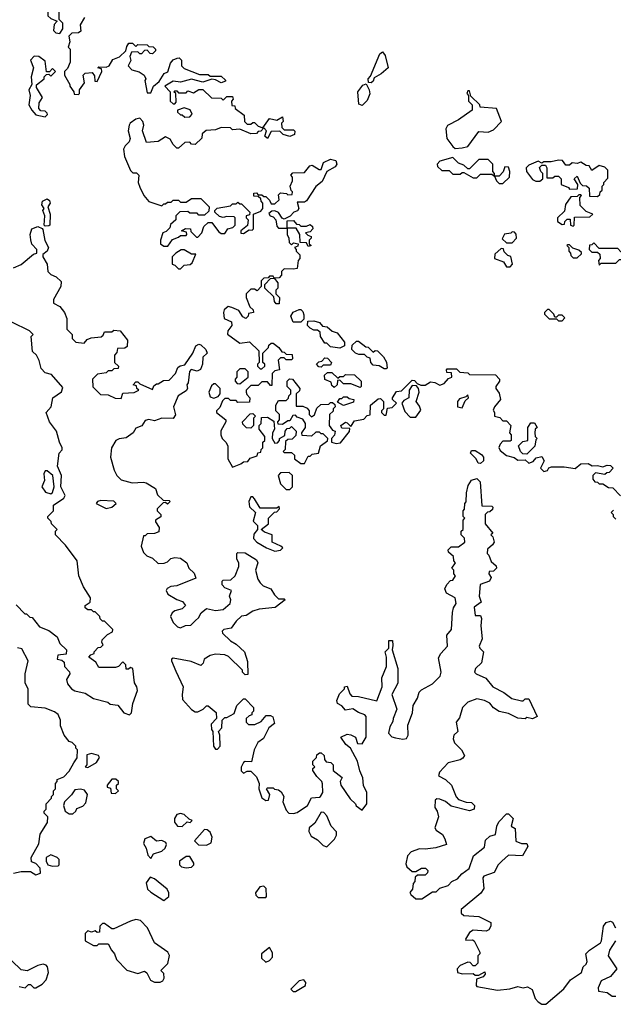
# Model space of a CAD drawing. Extents: x 2737310 to 2869991, y 870230 to 1012730.
# Tile 61 of 256: x 2837908 to 2841111, y 889693 to 895004. Entities that reach past the tile are written whole.
import ezdxf

# ---------------------------------------------------------------- set-up
doc = ezdxf.new("R2010")
doc.units = 0

msp = doc.modelspace()

# ---------------------------------------------------------------- linework, layer by layer
at = {"layer": '0CON02XD'}
for points in [[(2838125, 894930), (2838140, 894955), (2838140, 894985), (2838120, 895005), (2838120, 895075), (2838090, 895090), (2838065, 895120), (2838031.7, 895121.7), (2838015, 895147.5), (2838010, 895135), (2838013, 895113), (2838038.3, 895098.3), (2838060, 895065), (2838060, 895025), (2838075, 895010), (2838110, 894995), (2838093, 894977), (2838090, 894945), (2838103, 894933), (2838125, 894930)], [(2838257.5, 895015), (2838233.6, 894976.4), (2838237.5, 894942.5), (2838225, 894932.5), (2838188.3, 894931.7), (2838172.5, 894915), (2838177.5, 894885), (2838170, 894855), (2838180, 894845), (2838180, 894775), (2838165, 894740), (2838150, 894725), (2838150, 894705), (2838177.5, 894655), (2838177.5, 894645), (2838200, 894615), (2838201.7, 894601.7), (2838225, 894600), (2838230, 894605), (2838230, 894625), (2838257, 894663), (2838250, 894705), (2838260, 894715), (2838298.3, 894718.3), (2838311.7, 894701.7), (2838313, 894673), (2838325, 894670), (2838350, 894725), (2838348.3, 894738.3), (2838330, 894745), (2838335, 894750), (2838375, 894747.5), (2838390, 894755), (2838410.7, 894789.3), (2838447, 894803), (2838480, 894835), (2838485, 894860), (2838497, 894877), (2838517, 894877), (2838535, 894860), (2838545, 894870), (2838595, 894867.5), (2838605, 894860), (2838627, 894857), (2838640, 894845), (2838640, 894835), (2838625, 894820), (2838611.7, 894821.7), (2838595, 894840), (2838581.7, 894838.3), (2838565, 894820), (2838555, 894820), (2838545, 894830), (2838511.7, 894828.3), (2838502.5, 894805), (2838507, 894783), (2838492.5, 894755), (2838513, 894733), (2838551.7, 894721.7), (2838580, 894705), (2838587.5, 894685), (2838582.5, 894675), (2838595, 894610), (2838615, 894610), (2838630, 894645), (2838659.3, 894670.7), (2838687, 894713), (2838707, 894723), (2838720.7, 894769.3), (2838735, 894786.7), (2838757, 894797), (2838767.5, 894797.5), (2838780, 894785), (2838780, 894755), (2838795, 894740), (2838878.3, 894708.3), (2838925, 894707.5), (2838935, 894700), (2838995, 894700), (2839018.3, 894678.3)], [(2838045, 894480), (2838057, 894493), (2838055, 894500), (2838045, 894510), (2838021.7, 894511.7), (2838010, 894525), (2838012.5, 894555), (2838030, 894585), (2837998.3, 894638.3), (2837998.3, 894651.7), (2838040, 894685), (2838040, 894695), (2838051.7, 894708.3), (2838065, 894710), (2838075, 894700), (2838100, 894725), (2838085, 894740), (2838068.3, 894721.7), (2838051.7, 894721.7), (2838045, 894780), (2838010, 894805), (2837985, 894807.5), (2837966.7, 894785), (2837982.5, 894745), (2837969.2, 894695), (2837972.5, 894655), (2837956.7, 894625), (2837963.3, 894595), (2837957.5, 894545), (2837972.5, 894515), (2837995, 894490), (2838045, 894480)], [(2839805, 894663.8), (2839790, 894665), (2839787.5, 894685), (2839800.7, 894699.3), (2839850.8, 894819.2), (2839865, 894830), (2839880.5, 894810.5), (2839895.8, 894744.2), (2839858.8, 894711.2), (2839820, 894690), (2839815, 894672.5), (2839805, 894663.8)], [(2839018.3, 894678.3), (2839018.3, 894671.7), (2838995, 894663.3), (2838965, 894680), (2838945, 894682.5), (2838895, 894667.5), (2838835, 894682.5), (2838775, 894667.5), (2838735, 894672.5), (2838690, 894645), (2838720, 894615), (2838720, 894565), (2838735, 894550), (2838745, 894550), (2838751.7, 894558.3), (2838750, 894605), (2838740, 894615), (2838745, 894620), (2838755, 894620), (2838765, 894610), (2838805, 894610), (2838815, 894620), (2838845, 894610), (2838875, 894627.5), (2838895, 894627.5), (2838941.7, 894581.7), (2838995, 894580), (2839005, 894570), (2839025, 894590), (2839055, 894590), (2839060, 894575), (2839050, 894565), (2839051.7, 894541.7), (2839068.3, 894538.3), (2839070, 894525), (2839118.3, 894488.3), (2839120, 894455), (2839135, 894440), (2839155, 894440), (2839165, 894450), (2839175, 894450), (2839195, 894430), (2839220, 894420), (2839255, 894470), (2839295, 894462.5), (2839325, 894480), (2839330, 894455), (2839320, 894445), (2839321.7, 894421.7), (2839335, 894410), (2839385, 894410), (2839391.7, 894401.7), (2839390, 894385), (2839365, 894373.3), (2839330, 894385), (2839311.7, 894401.7), (2839265, 894400), (2839245, 894362.5), (2839230, 894375), (2839240, 894405), (2839225, 894420), (2839208.3, 894401.7), (2839195, 894400), (2839185, 894390), (2839155, 894387.5), (2839095, 894412.5), (2839055, 894410), (2839045, 894420), (2838995, 894422.5), (2838965, 894410), (2838913, 894407), (2838891.7, 894388.3), (2838890, 894365), (2838855, 894330), (2838835, 894332.5), (2838825, 894342.5), (2838798.3, 894341.7), (2838765, 894310), (2838755, 894310), (2838735, 894330), (2838719.3, 894359.3), (2838695, 894372.5), (2838655, 894347.5), (2838591.7, 894341.7), (2838570, 894405), (2838577.5, 894435), (2838572.5, 894455), (2838555, 894472.5), (2838535, 894467.5), (2838503.6, 894446.4), (2838497.5, 894435), (2838492.5, 894405), (2838503, 894363), (2838497.5, 894345), (2838476.4, 894323.6), (2838467.5, 894305), (2838472.5, 894265), (2838505, 894190), (2838518.3, 894178.3), (2838537, 894177), (2838550, 894165), (2838547.5, 894125), (2838555, 894100), (2838577.5, 894055), (2838603.8, 894023.8), (2838675, 894000), (2838685, 894010), (2838695, 894010), (2838705, 894020), (2838725, 894020), (2838735, 894030), (2838765, 894030), (2838775, 894020), (2838805, 894020), (2838835, 894040), (2838885, 894040), (2838930, 893995), (2838928.3, 893971.7), (2838905, 893950), (2838875, 893950), (2838865, 893960), (2838825, 893960), (2838815, 893970), (2838771.7, 893968.3), (2838750, 893945), (2838750, 893925), (2838721.7, 893898.3), (2838718.3, 893881.7), (2838698.3, 893861.7), (2838680, 893855), (2838667.5, 893815), (2838667.5, 893795), (2838685, 893782.5), (2838707, 893783), (2838731.7, 893818.3), (2838765, 893830), (2838775, 893840), (2838805, 893840), (2838810, 893845), (2838808.3, 893858.3), (2838780, 893865), (2838803, 893877), (2838830, 893875), (2838831.7, 893861.7), (2838861.7, 893831.7), (2838868.3, 893831.7), (2838890, 893855), (2838901.7, 893888.3), (2838925, 893910), (2838945, 893910), (2838980.7, 893860.7), (2838995, 893850), (2839015, 893850), (2839030, 893875), (2839057, 893883), (2839070, 893895), (2839070, 893935), (2839065, 893940), (2839025, 893942.5), (2839005, 893937.5), (2838985, 893942.5), (2838960, 893965), (2838960, 893975), (2838973, 893987), (2839045, 894000), (2839055, 894010), (2839075, 894010), (2839085, 894020), (2839095, 894010), (2839105, 894010), (2839150, 893965), (2839148.3, 893951.7), (2839130, 893945), (2839130, 893935), (2839140, 893925), (2839137, 893893), (2839100, 893865), (2839101.7, 893851.7), (2839115, 893850), (2839145, 893870), (2839161.7, 893868.3), (2839170, 893875), (2839170, 893955), (2839208.3, 893971.7), (2839220, 893985), (2839220, 894015), (2839210, 894025), (2839208.3, 894038.3), (2839195, 894050), (2839171.7, 894051.7), (2839171.7, 894068.3), (2839185, 894070), (2839195, 894060), (2839215, 894060), (2839225, 894050), (2839235, 894050), (2839255, 894030), (2839265, 894010), (2839285, 894010), (2839308.3, 894031.7), (2839305, 894060), (2839315, 894070), (2839347, 894067), (2839355, 894060), (2839378.3, 894061.7), (2839380, 894075), (2839372.5, 894082.5), (2839367.5, 894105), (2839380, 894135), (2839380, 894155), (2839370, 894165), (2839381.7, 894178.3), (2839445, 894180), (2839473.6, 894216.4), (2839485, 894220), (2839523.3, 894195), (2839533.9, 894196.1), (2839547.1, 894232.9), (2839585, 894251.4), (2839613.3, 894245), (2839619.2, 894225), (2839609.7, 894210.3), (2839564.4, 894185.6), (2839539.3, 894130.7), (2839505, 894103.8), (2839455, 894026.7), (2839445, 894020), (2839405, 894020), (2839413.3, 893985), (2839407.5, 893972.5), (2839387.5, 893965), (2839366.7, 893943.3), (2839335, 893927.5), (2839323.8, 893933.8), (2839305, 893963.3), (2839285, 893972.5), (2839268.3, 893971.7), (2839251.7, 893958.3), (2839260, 893945), (2839275, 893940), (2839290, 893925), (2839295, 893890), (2839305, 893880), (2839350, 893880), (2839351.7, 893918.3), (2839385, 893920), (2839401.7, 893901.7), (2839415, 893900), (2839425, 893890), (2839455, 893890), (2839475, 893900), (2839488.3, 893888.3), (2839490, 893875), (2839475, 893860), (2839450, 893855), (2839461.7, 893841.7), (2839480, 893835), (2839480, 893825), (2839470, 893815), (2839470, 893795), (2839480, 893785), (2839465, 893780), (2839455, 893800), (2839421.7, 893801.7), (2839420, 893845), (2839400, 893880), (2839350, 893880), (2839350, 893845), (2839360, 893825), (2839361.7, 893801.7), (2839375, 893790), (2839385, 893800), (2839410, 893795), (2839408.3, 893781.7), (2839390, 893775), (2839400, 893765), (2839400, 893755), (2839420, 893735), (2839420, 893715), (2839410, 893705), (2839405, 893662.5), (2839385, 893657.5), (2839335, 893660), (2839320, 893645), (2839320, 893625), (2839308.3, 893611.7), (2839280, 893610), (2839300, 893585), (2839300, 893555), (2839290, 893545), (2839290, 893525), (2839310, 893505), (2839308.3, 893471.7), (2839291.7, 893471.7), (2839283, 893483), (2839278.3, 893508.3), (2839230, 893555), (2839230, 893575), (2839261.7, 893608.3), (2839280, 893610), (2839275, 893620), (2839255, 893620), (2839248.3, 893611.7), (2839225, 893610), (2839210, 893595), (2839210, 893565), (2839188.3, 893541.7), (2839175, 893550), (2839155, 893550), (2839130, 893525), (2839130, 893505), (2839150, 893455), (2839168.3, 893438.3), (2839170, 893425), (2839141.7, 893418.3), (2839140, 893405), (2839128.3, 893391.7), (2839111.7, 893401.7), (2839090, 893435), (2839051.7, 893451.7), (2839033, 893457), (2839011.7, 893438.3), (2839007.5, 893425), (2839011.7, 893391.7), (2839050, 893375), (2839052.5, 893355), (2839030, 893325), (2839028.3, 893308.3), (2839095, 893260), (2839147, 893267), (2839198.3, 893218.3), (2839200, 893155), (2839190, 893145), (2839190, 893135), (2839205, 893120), (2839215, 893120), (2839230, 893135), (2839230, 893145), (2839220, 893155), (2839220, 893205), (2839250, 893235), (2839251.7, 893248.3), (2839265, 893260), (2839275, 893260), (2839306.4, 893236.4), (2839321.7, 893211.7), (2839335, 893210), (2839345, 893200), (2839378.3, 893198.3), (2839380, 893175), (2839375, 893170), (2839345, 893170), (2839335, 893180), (2839315, 893180), (2839301.7, 893168.3), (2839310, 893115), (2839285, 893110), (2839270, 893095), (2839268.3, 893031.7), (2839261.7, 893031.7), (2839245, 893050), (2839215, 893050), (2839195, 893030), (2839155, 893030), (2839141.7, 893018.3), (2839130, 893005), (2839130, 892995), (2839133, 892983), (2839150, 892965), (2839148.3, 892941.7), (2839085, 892940), (2839075, 892950), (2839045, 892950), (2839035, 892960), (2839015, 892960), (2839001.7, 892948.3), (2838988.3, 892911.7), (2838970, 892895), (2838970, 892885), (2839020, 892845), (2839020, 892835), (2838993, 892787), (2838992.5, 892765), (2839000, 892745), (2839020, 892725), (2839030, 892705), (2839030, 892635), (2839055, 892590), (2839101.7, 892608.3), (2839115, 892620), (2839138.3, 892621.7), (2839151.7, 892638.3), (2839188.3, 892651.7), (2839191.7, 892668.3), (2839208.3, 892671.7), (2839210, 892685), (2839220, 892695), (2839220, 892725), (2839230, 892735), (2839230, 892755), (2839200, 892795), (2839200, 892815), (2839210, 892825), (2839211.7, 892858.3), (2839245, 892860), (2839278.3, 892838.3), (2839282.5, 892795), (2839272.5, 892775), (2839270, 892745), (2839285, 892720), (2839298.3, 892721.7), (2839310, 892735), (2839310, 892745), (2839338.3, 892761.7), (2839340, 892785), (2839351.7, 892798.3), (2839365, 892800), (2839375, 892810), (2839391.7, 892791.7)], [(2839755, 894541.2), (2839738, 894548), (2839732.5, 894615), (2839758.8, 894651.2), (2839777.5, 894657.5), (2839794, 894625), (2839796.1, 894603.9), (2839782.5, 894567.5), (2839755, 894541.2)], [(2840258.3, 894308.3), (2840295, 894312.5), (2840325, 894320), (2840385, 894400), (2840435, 894397.5), (2840465, 894410), (2840507.5, 894455), (2840480, 894525), (2840391.7, 894531.7), (2840390, 894545), (2840341.7, 894591.7), (2840335, 894620), (2840325, 894620), (2840320, 894605), (2840330, 894595), (2840330, 894565), (2840350, 894545), (2840350, 894515), (2840275, 894463.3), (2840216.7, 894433.3), (2840207.5, 894415), (2840213, 894363), (2840245, 894320), (2840258.3, 894308.3)], [(2838798.3, 894478.3), (2838825, 894480), (2838837.5, 894495), (2838827, 894517), (2838795, 894527.5), (2838760, 894515), (2838760, 894505), (2838775, 894490), (2838785, 894490), (2838798.3, 894478.3)], [(2840375, 894150), (2840395, 894170), (2840455, 894170), (2840470, 894160), (2840470, 894175), (2840460, 894185), (2840460, 894225), (2840435, 894250), (2840385, 894250), (2840335, 894200), (2840325, 894200), (2840305, 894220), (2840275, 894230), (2840245, 894260), (2840175, 894240), (2840160, 894225), (2840161.7, 894211.7), (2840185, 894190), (2840225, 894190), (2840245, 894170), (2840285, 894170), (2840295, 894180), (2840305, 894180), (2840355, 894150), (2840375, 894150)], [(2841025, 894050), (2841038.3, 894061.7), (2841040, 894075), (2841050, 894085), (2841050, 894105), (2841060, 894115), (2841060, 894125), (2841081.7, 894148.3), (2841081.7, 894191.7), (2841065, 894207.5), (2841035, 894217.5), (2840995, 894190), (2840980, 894215), (2840965, 894217.5), (2840935, 894236.2), (2840915, 894227.5), (2840888.3, 894231.7), (2840875, 894220), (2840855, 894220), (2840837.5, 894245), (2840815, 894246.2), (2840775, 894236.7), (2840735, 894237.5), (2840725, 894230), (2840705, 894240), (2840655, 894220), (2840640, 894205), (2840642.5, 894185), (2840675, 894142.5), (2840693.6, 894133.6), (2840715, 894132.5), (2840730, 894145), (2840730, 894175), (2840720, 894185), (2840713, 894207), (2840725, 894220), (2840745, 894220), (2840752.5, 894205), (2840751.7, 894151.7), (2840785, 894150), (2840795, 894160), (2840815, 894160), (2840830, 894145), (2840830, 894115), (2840868.3, 894098.3), (2840875, 894090), (2840918.3, 894091.7), (2840920, 894115), (2840900, 894145), (2840915, 894160), (2840931.7, 894121.7), (2840945, 894110), (2840967, 894107), (2840980, 894095), (2840981.7, 894051.7), (2841025, 894050)], [(2840515, 894120), (2840550, 894155), (2840552.5, 894185), (2840545, 894207.5), (2840525, 894210), (2840517, 894183), (2840495, 894160), (2840470, 894160), (2840480, 894135), (2840495, 894120), (2840515, 894120)], [(2838045, 893890), (2838040, 893895), (2838042.5, 893945), (2838032.5, 893975), (2838040, 893985), (2838027.5, 894005), (2838030, 894025), (2838055, 894037.5), (2838068.3, 894028.3), (2838072.5, 894015), (2838060, 893995), (2838072.5, 893955), (2838070, 893895), (2838065, 893892.5), (2838045, 893890)], [(2840895, 893890), (2840900, 893895), (2840901.7, 893938.3), (2840985, 893940), (2841000, 893955), (2840965, 893970), (2840931.7, 894001.7), (2840930, 894045), (2840940, 894055), (2840935, 894060), (2840925, 894060), (2840915, 894050), (2840881.7, 894048.3), (2840853, 894007), (2840848.3, 893971.7), (2840810, 893935), (2840810, 893915), (2840835, 893900), (2840848.3, 893901.7), (2840850, 893915), (2840861.7, 893928.3), (2840878.3, 893928.3), (2840880, 893895), (2840895, 893890)], [(2837873.9, 893666.1), (2837915, 893683.3), (2837981.7, 893738.3), (2838000, 893745), (2838000, 893765), (2837973, 893793), (2837967, 893817), (2837963.3, 893845), (2837972.5, 893875), (2838005, 893887.5), (2838028.3, 893878.3), (2838031.7, 893871.7), (2838043.6, 893813.6), (2838062.5, 893775), (2838055, 893756.2), (2838033.3, 893736.7), (2838033.3, 893725), (2838056.7, 893685), (2838060, 893645), (2838075, 893630), (2838105, 893617.5), (2838131.7, 893591.7), (2838130, 893565), (2838090, 893495), (2838090, 893475), (2838125, 893457.5), (2838150, 893425), (2838161.7, 893391.7), (2838162.5, 893335), (2838190, 893305), (2838190, 893285), (2838210, 893265), (2838255, 893260), (2838271.7, 893278.3), (2838293, 893287), (2838347, 893293), (2838358.3, 893301.7), (2838365, 893320), (2838405, 893320), (2838415, 893330), (2838450, 893325), (2838490, 893275), (2838488.3, 893241.7), (2838475, 893232.5), (2838435, 893230), (2838431.7, 893208.3), (2838420, 893195), (2838420, 893155), (2838440, 893135), (2838438.3, 893121.7), (2838415, 893120), (2838405, 893110), (2838385, 893110), (2838375, 893100), (2838328.3, 893091.7), (2838300, 893065), (2838303, 893023), (2838343, 892983), (2838385, 892980), (2838423, 892963), (2838455, 892960), (2838465, 892990), (2838525, 892992.5), (2838550, 893005), (2838540, 893015), (2838538.3, 893028.3), (2838520, 893035), (2838535, 893050), (2838545, 893050), (2838555, 893040), (2838625, 893010), (2838631.7, 893028.3), (2838645, 893040), (2838655, 893040), (2838683, 893057), (2838715, 893060), (2838747.5, 893095), (2838761.7, 893128.3), (2838773, 893137), (2838798.3, 893141.7), (2838842.5, 893205), (2838857.5, 893245), (2838875, 893253.3), (2838885, 893250), (2838912.5, 893225), (2838920, 893205), (2838896.4, 893183.6), (2838893.8, 893145), (2838883, 893117), (2838865, 893107.5), (2838832.5, 893117.5), (2838823, 893107), (2838817.5, 893045), (2838810, 893035), (2838812.5, 893015), (2838805, 893002.5), (2838762.5, 892975), (2838737.5, 892915), (2838748.3, 892871.7), (2838735, 892852.5), (2838675, 892853.8), (2838635, 892840), (2838605, 892846.7), (2838585, 892842.5), (2838566, 892814), (2838535, 892800), (2838520, 892775), (2838482.3, 892747.7), (2838445, 892743.8), (2838426.7, 892735), (2838402.5, 892695), (2838396.7, 892645), (2838417.5, 892575), (2838432.5, 892545), (2838455, 892522.5), (2838515, 892506.7), (2838575, 892510), (2838590, 892505), (2838640, 892475), (2838651.7, 892441.7), (2838681.7, 892411.7), (2838715, 892410), (2838720, 892405), (2838705, 892390), (2838695, 892400), (2838681.7, 892398.3), (2838650, 892365), (2838650, 892355), (2838670, 892335), (2838668.3, 892321.7), (2838640, 892305), (2838640, 892295), (2838660, 892265), (2838658.3, 892241.7), (2838635, 892232.5), (2838595, 892230), (2838585, 892220), (2838575, 892220), (2838562.5, 892165), (2838575, 892130), (2838593, 892113), (2838625, 892100), (2838655, 892070), (2838687, 892073), (2838705, 892080), (2838723, 892097), (2838745, 892102.5), (2838775, 892100), (2838810, 892075), (2838820, 892045), (2838848.3, 892018.3), (2838858.3, 891991.7), (2838755, 891950), (2838723, 891947), (2838703.6, 891936.4), (2838697.5, 891925), (2838707.5, 891905), (2838756.1, 891876.1), (2838786, 891866), (2838802.5, 891845), (2838785, 891826.7), (2838745, 891816), (2838730, 891805), (2838721.2, 891785), (2838735, 891752.5), (2838759.3, 891729.3), (2838775, 891723.3), (2838803, 891737), (2838831.7, 891738.3), (2838856.7, 891763.3)], [(2840565, 893800), (2840587.5, 893825), (2840587, 893847), (2840578.3, 893858.3), (2840565, 893860), (2840557, 893853), (2840523.6, 893846.4), (2840511.7, 893821.7), (2840535, 893800), (2840565, 893800)], [(2841035, 893680), (2841045, 893690), (2841125, 893690), (2841145, 893710), (2841165, 893710), (2841175, 893700), (2841205, 893700), (2841210, 893725), (2841191.7, 893731.7), (2841175, 893750), (2841151.7, 893751.7), (2841135, 893770), (2841035, 893770), (2841005, 893800), (2840995, 893790), (2840981.7, 893788.3), (2840980, 893765), (2840995, 893750), (2841025, 893750), (2841038.3, 893738.3), (2841040, 893715), (2841030, 893705), (2841035, 893680)], [(2838775, 893660), (2838795, 893680), (2838827, 893683), (2838838.3, 893691.7), (2838858.3, 893738.3), (2838835, 893740), (2838795, 893762.5), (2838778.3, 893761.7), (2838750, 893745), (2838730, 893725), (2838730, 893685), (2838745, 893680), (2838765, 893660), (2838775, 893660)], [(2840555, 893670), (2840566.7, 893685), (2840557, 893727), (2840541.7, 893731.7), (2840521.7, 893751.7), (2840518.3, 893768.3), (2840505, 893770), (2840471.7, 893738.3), (2840470, 893715), (2840518.3, 893698.3), (2840535, 893670), (2840555, 893670)], [(2840915, 893720), (2840938.3, 893741.7), (2840938.3, 893748.3), (2840925, 893760), (2840891.7, 893771.7), (2840875, 893790), (2840865, 893790), (2840860, 893785), (2840870, 893775), (2840870, 893755), (2840880, 893745), (2840881.7, 893731.7), (2840895, 893720), (2840915, 893720)], [(2839425, 893372.5), (2839383, 893373), (2839370, 893405), (2839383.6, 893426.4), (2839415, 893440), (2839425, 893440), (2839435, 893430), (2839441.7, 893411.7), (2839441.7, 893388.3), (2839425, 893372.5)], [(2840835, 893380), (2840850, 893395), (2840835, 893410), (2840815, 893410), (2840805, 893400), (2840795, 893400), (2840790, 893415), (2840765, 893440), (2840755, 893440), (2840740, 893425), (2840740, 893415), (2840765, 893390), (2840805, 893390), (2840815, 893380), (2840835, 893380)], [(2837888.3, 891848.3), (2837935, 891800), (2837945, 891800), (2837961.7, 891781.7), (2837975, 891780), (2838015, 891730), (2838065, 891710), (2838110, 891675), (2838125, 891640), (2838160, 891605), (2838158.3, 891581.7), (2838113, 891577), (2838110, 891555), (2838135, 891550), (2838148.3, 891538.3), (2838150, 891515), (2838177, 891487), (2838177.5, 891475), (2838160, 891445), (2838165, 891422.5), (2838187.5, 891395), (2838205, 891384), (2838261.2, 891371.2), (2838305, 891343.3), (2838382.5, 891322.5), (2838395, 891312.5), (2838437, 891307), (2838470, 891265), (2838500, 891255), (2838510, 891265), (2838517.5, 891315), (2838542.5, 891385), (2838540, 891405), (2838526.7, 891426.7), (2838517.5, 891505), (2838505, 891510), (2838495, 891500), (2838481.7, 891501.7), (2838480, 891525), (2838465, 891540), (2838440, 891515), (2838425, 891510), (2838335, 891510), (2838318.3, 891538.3), (2838280, 891565), (2838291.7, 891578.3), (2838310, 891585), (2838310, 891595), (2838331.7, 891618.3), (2838345, 891620), (2838358.3, 891631.7), (2838350, 891645), (2838351.7, 891658.3), (2838381.7, 891688.3), (2838408.3, 891701.7), (2838410, 891715), (2838365, 891760), (2838355, 891760), (2838341.7, 891771.7), (2838340, 891785), (2838315, 891810), (2838305, 891810), (2838295, 891820), (2838275, 891820), (2838261.7, 891831.7), (2838260, 891845), (2838288.3, 891861.7), (2838290, 891885), (2838252.5, 891945), (2838227.5, 892005), (2838217.5, 892085), (2838155, 892170), (2838100, 892225), (2838100, 892245), (2838110, 892255), (2838080, 892285), (2838077, 892297), (2838060, 892315), (2838060, 892325), (2838090, 892355), (2838090, 892385), (2838145, 892422.5), (2838153, 892437), (2838130, 892485), (2838132.5, 892545), (2838111.2, 892595), (2838120, 892665), (2838137, 892683), (2838137.5, 892695), (2838122.5, 892725), (2838106, 892785), (2838068, 892835), (2838050, 892885), (2838078, 892915), (2838086.4, 892963.6), (2838133.5, 892996.5), (2838139.7, 893019.7), (2838079.3, 893089.3), (2838045, 893100), (2838023, 893123), (2838012.5, 893165), (2837997.5, 893195), (2837977.5, 893215), (2837970, 893295), (2837980, 893305), (2837960, 893325), (2837865, 893372.5)], [(2839635, 893232.5), (2839585, 893240), (2839565, 893260), (2839555, 893260), (2839530, 893295), (2839528.3, 893318.3), (2839515, 893330), (2839495, 893330), (2839475, 893340), (2839460, 893355), (2839461.7, 893378.3), (2839495, 893380), (2839525, 893370), (2839541.7, 893351.7), (2839567, 893347), (2839593, 893323), (2839620, 893315), (2839660, 893265), (2839660, 893245), (2839635, 893232.5)], [(2839885, 893120), (2839875, 893120), (2839847, 893137), (2839815, 893140), (2839802.5, 893155), (2839798.3, 893178.3), (2839783, 893183), (2839768.3, 893198.3), (2839738.3, 893198.3), (2839720, 893205), (2839700, 893225), (2839701.7, 893248.3), (2839725, 893270), (2839735, 893270), (2839775, 893240), (2839788.3, 893238.3), (2839815, 893210), (2839825, 893220), (2839838.3, 893218.3), (2839870, 893185), (2839887, 893157), (2839890, 893125), (2839885, 893120)], [(2839535, 893130), (2839521.7, 893131.7), (2839510, 893145), (2839521.7, 893158.3), (2839538.3, 893161.7), (2839555, 893180), (2839568.3, 893178.3), (2839590, 893155), (2839585, 893140), (2839545, 893140), (2839535, 893130)], [(2839095, 893040), (2839140, 893075), (2839140, 893105), (2839125, 893120), (2839095, 893120), (2839080, 893105), (2839080, 893075), (2839070, 893065), (2839070, 893055), (2839081.7, 893041.7), (2839095, 893040)], [(2839391.7, 892791.7), (2839400, 892785), (2839398.3, 892761.7), (2839378.3, 892741.7), (2839355, 892740), (2839341.7, 892728.3), (2839340, 892685), (2839330, 892675), (2839335, 892670), (2839375, 892670), (2839390, 892655), (2839390, 892635), (2839425, 892610), (2839445, 892610), (2839465, 892650), (2839475, 892650), (2839485, 892660), (2839520, 892665), (2839530, 892705), (2839568.3, 892731.7), (2839570, 892745), (2839545, 892770), (2839535, 892770), (2839525, 892780), (2839505, 892780), (2839481.7, 892758.3), (2839431.7, 892761.7), (2839430, 892775), (2839450, 892805), (2839450, 892825), (2839435, 892850), (2839405, 892860), (2839395, 892870), (2839381.7, 892868.3), (2839365, 892840), (2839355, 892840), (2839325, 892820), (2839301.7, 892821.7), (2839300, 892835), (2839310, 892845), (2839310, 892875), (2839290, 892895), (2839290, 892925), (2839305, 892950), (2839345, 892950), (2839358.3, 892961.7), (2839360, 892975), (2839370, 892985), (2839370, 893005), (2839350, 893025), (2839350, 893055), (2839363, 893067), (2839380, 893065), (2839420, 893015), (2839418.3, 893001.7), (2839400, 892985), (2839400, 892920), (2839435, 892920), (2839458.3, 892908.3), (2839470, 892895), (2839470, 892875), (2839481.7, 892861.7), (2839498.3, 892871.7), (2839511.7, 892908.3), (2839531.7, 892928.3), (2839575, 892930), (2839585, 892940), (2839595, 892940), (2839608.3, 892928.3), (2839610, 892915), (2839600, 892905), (2839598.3, 892891.7), (2839580, 892875), (2839577.5, 892815), (2839595, 892790), (2839610, 892785), (2839607, 892763), (2839590, 892745), (2839590, 892725), (2839615, 892717.5), (2839639.3, 892720.7), (2839687, 892783), (2839688.3, 892798.3), (2839645, 892800), (2839640, 892815), (2839665, 892832.5), (2839675, 892830), (2839695, 892810), (2839715, 892840), (2839765, 892850), (2839781.7, 892868.3), (2839798.3, 892871.7), (2839800, 892925), (2839841.7, 892958.3), (2839855, 892960), (2839870, 892945), (2839870, 892905), (2839860, 892895), (2839860, 892885), (2839875, 892870), (2839885, 892870), (2839891.7, 892908.3), (2839917, 892913), (2839940, 892935), (2839920, 892955), (2839920, 892965), (2839941.7, 892998.3), (2839968.3, 893001.7), (2840025, 893060), (2840038.3, 893058.3), (2840051.7, 893041.7), (2840072.5, 893032.5), (2840095, 893032.5), (2840125, 893050), (2840147, 893047), (2840175, 893032.5), (2840198.3, 893041.7), (2840221.7, 893068.3), (2840240, 893075), (2840238.3, 893098.3), (2840211.7, 893101.7), (2840210, 893115), (2840215, 893120), (2840265, 893120), (2840283, 893103), (2840325, 893100), (2840335, 893090), (2840475, 893087.5), (2840496.2, 893065), (2840496.4, 893053.6), (2840477.5, 893025), (2840477.5, 893015), (2840495, 892990), (2840502.5, 892955), (2840470, 892915), (2840463, 892897), (2840470, 892885), (2840470, 892865), (2840498.3, 892858.3), (2840515, 892840), (2840535, 892840), (2840557.5, 892815), (2840550, 892775), (2840560, 892765), (2840560, 892735), (2840555, 892730), (2840515, 892730), (2840500, 892715), (2840493, 892697), (2840500.7, 892680.7), (2840535, 892653.3), (2840575, 892642.5), (2840595, 892627.5), (2840635, 892630), (2840655, 892612.5), (2840678.3, 892621.7), (2840695, 892640), (2840725, 892647.5), (2840737.5, 892625), (2840717.5, 892585), (2840735, 892567.5), (2840755, 892572.5), (2840763.6, 892586.4), (2840777, 892593), (2840845, 892592.5), (2840905, 892582.5), (2840935, 892607.5), (2840975, 892610), (2840997, 892597), (2841025, 892600), (2841055, 892592.5), (2841078.3, 892601.7), (2841095, 892600), (2841110, 892585), (2841088.3, 892561.7), (2841075, 892560), (2841065, 892550), (2841015, 892560), (2841000, 892545), (2841000, 892525), (2841011.7, 892511.7), (2841025, 892510), (2841035, 892500), (2841055, 892500), (2841085, 892480), (2841108.3, 892478.3), (2841150, 892435)], [(2839745, 893020), (2839695, 893040), (2839655, 893040), (2839635, 893060), (2839621.7, 893058.3), (2839620, 893035), (2839605, 893020), (2839591.7, 893031.7), (2839588.3, 893048.3), (2839553.3, 893063.3), (2839553, 893087), (2839568.3, 893101.7), (2839591.7, 893101.7), (2839625, 893070), (2839635, 893080), (2839655, 893080), (2839665, 893090), (2839715, 893087.5), (2839750, 893055), (2839750, 893025), (2839745, 893020)], [(2838955, 892962.5), (2838978.3, 892971.7), (2838990, 892985), (2838990, 893015), (2838965, 893040), (2838955, 893040), (2838941.7, 893028.3), (2838927.5, 892995), (2838935, 892970), (2838955, 892962.5)], [(2840045, 892860), (2840071.7, 892898.3), (2840065, 892920), (2840047.5, 892945), (2840062.5, 892995), (2840060, 893015), (2840048.3, 893028.3), (2840025, 893030), (2840010, 893005), (2840007.5, 892965), (2839980.7, 892949.3), (2839970, 892935), (2839985, 892890), (2840015, 892860), (2840045, 892860)], [(2839655, 892922.5), (2839621.7, 892941.7), (2839635, 892960), (2839645, 892960), (2839655, 892970), (2839675, 892970), (2839685, 892960), (2839710, 892955), (2839708.3, 892941.7), (2839655, 892922.5)], [(2840295, 892910), (2840311.7, 892948.3), (2840330, 892965), (2840325, 892980), (2840315, 892970), (2840281.7, 892958.3), (2840270, 892945), (2840270, 892915), (2840295, 892910)], [(2839155, 892800), (2839131.7, 892801.7), (2839111.7, 892821.7), (2839110, 892835), (2839151.7, 892878.3), (2839165, 892880), (2839180, 892865), (2839170, 892855), (2839170, 892815), (2839155, 892800)], [(2840645, 892660), (2840621.7, 892661.7), (2840610, 892675), (2840600, 892705), (2840621.7, 892728.3), (2840650, 892735), (2840650, 892805), (2840665, 892830), (2840685, 892830), (2840700, 892805), (2840690, 892795), (2840687.5, 892775), (2840690, 892755), (2840700, 892745), (2840693, 892737), (2840687, 892703), (2840645, 892660)], [(2840395, 892610), (2840381.7, 892611.7), (2840370, 892635), (2840340, 892665), (2840345, 892680), (2840365, 892680), (2840399.3, 892659.3), (2840410, 892645), (2840410, 892625), (2840395, 892610)], [(2838075, 892446.2), (2838085, 892453.3), (2838093.8, 892485), (2838086.7, 892545), (2838055, 892570), (2838045, 892570), (2838037.5, 892555), (2838041.7, 892518.3), (2838027.5, 892485), (2838047.5, 892455), (2838075, 892446.2)], [(2838856.7, 891763.3), (2838873, 891777), (2838887.5, 891805), (2838915, 891827.5), (2838965, 891817.5), (2839005, 891823.3), (2839043.3, 891855), (2839046.7, 891875), (2839040, 891895), (2839050, 891925), (2839015, 891940), (2839000, 891955), (2839000, 891975), (2839005, 891980), (2839047, 891983), (2839070, 892005), (2839090, 892055), (2839090, 892075), (2839080, 892095), (2839080, 892125), (2839085, 892130), (2839125, 892127.5), (2839185, 892090), (2839192.5, 892075), (2839180, 892035), (2839193, 891987), (2839205.9, 891965.9), (2839221.2, 891951.2), (2839262.5, 891935), (2839281.7, 891901.7), (2839305, 891880), (2839335, 891880), (2839340, 891875), (2839287, 891833), (2839200, 891825), (2839165, 891813.3), (2839128.8, 891791.2), (2839104.1, 891785.9), (2839075, 891760), (2839048.3, 891721.7), (2839010, 891715), (2839000, 891705), (2839002.5, 891695), (2839045, 891653.3), (2839076.1, 891636.1), (2839120, 891595), (2839137, 891543), (2839138.3, 891471.7), (2839125, 891470), (2839110, 891485), (2839110, 891495), (2839035, 891570), (2839015, 891577.5), (2838965, 891581.2), (2838935, 891573.8), (2838902.5, 891555), (2838897, 891533), (2838885, 891520), (2838832.3, 891542.3), (2838735, 891560), (2838727.5, 891555), (2838726.7, 891545), (2838750.7, 891489.3), (2838790, 891405), (2838783.6, 891363.6), (2838786.4, 891336.4), (2838835, 891283.3), (2838855, 891270), (2838869.3, 891270.7), (2838897.5, 891285), (2838915, 891302.5), (2838925, 891302.5), (2838967, 891267), (2838970, 891235), (2838940, 891205), (2838942.5, 891175), (2838950, 891165), (2838952.5, 891085), (2838965, 891070), (2838975, 891070), (2838990, 891085), (2838987.5, 891145), (2838980, 891165), (2838997.5, 891185), (2839000, 891225), (2839015, 891240), (2839025, 891240), (2839065, 891262.5), (2839080, 891305), (2839115, 891340), (2839125, 891340), (2839170, 891295), (2839170, 891275), (2839160, 891265), (2839160, 891255), (2839145, 891250), (2839130, 891235), (2839130, 891215), (2839141.7, 891201.7), (2839177, 891203), (2839210.7, 891219.3), (2839238.3, 891251.7), (2839261.7, 891251.7), (2839273, 891243), (2839281.7, 891208.3), (2839252.5, 891185), (2839223, 891127), (2839192.5, 891105), (2839173.3, 891065), (2839158.3, 891001.7), (2839125, 891002.5), (2839115, 890997.5), (2839103, 890973), (2839103, 890953), (2839115, 890940), (2839135, 890950), (2839155, 890950), (2839185, 890920), (2839200, 890885), (2839197.5, 890855), (2839215, 890807.5), (2839235, 890792.5), (2839250, 890795), (2839257.5, 890825), (2839240, 890855), (2839245, 890860), (2839275, 890860), (2839283, 890853), (2839305, 890850), (2839319.3, 890839.3), (2839332.5, 890815), (2839327.5, 890785), (2839345, 890740), (2839360, 890725), (2839385, 890723.3), (2839405, 890727.5), (2839460, 890765), (2839483, 890807), (2839525, 890810), (2839530, 890815), (2839542.5, 890835), (2839541.7, 890881.7), (2839537.5, 890895), (2839511.2, 890921.2), (2839490, 890955), (2839490, 890965), (2839500, 890975), (2839490, 890985), (2839490, 891005), (2839510, 891025), (2839511.7, 891038.3), (2839525, 891050), (2839535, 891050), (2839550, 891035), (2839553, 891013), (2839561.7, 891001.7), (2839587, 890997), (2839600, 890985), (2839600, 890955), (2839647, 890917), (2839637.5, 890895), (2839640, 890875), (2839690.7, 890800.7), (2839720, 890775), (2839723.6, 890763.6), (2839755, 890740), (2839780, 890775), (2839780, 890835), (2839763, 890873), (2839760, 890915), (2839743, 890953), (2839730, 891005), (2839692.5, 891075), (2839667.5, 891095), (2839640, 891135), (2839675, 891150), (2839695, 891147.5), (2839720, 891135), (2839730.7, 891100.7), (2839755, 891097.5), (2839777.5, 891135), (2839777.5, 891245), (2839770, 891255), (2839735, 891267.5), (2839705, 891287.5), (2839665, 891280), (2839645, 891303.3), (2839622.5, 891315), (2839618.3, 891331.7), (2839633, 891367), (2839660, 891395), (2839660, 891405), (2839675, 891410), (2839688.3, 891368.3), (2839700, 891355), (2839735, 891353.8), (2839835, 891330), (2839863.3, 891405), (2839861.2, 891455), (2839886.7, 891515), (2839887.5, 891565), (2839880, 891595), (2839900, 891615), (2839900, 891655), (2839920, 891655), (2839921.7, 891628.3), (2839917.5, 891605), (2839947.5, 891505), (2839947.5, 891425), (2839916.2, 891365), (2839942.5, 891285), (2839922.5, 891235), (2839921.7, 891218.3), (2839905, 891190), (2839897.5, 891155), (2839916.4, 891136.4), (2839935, 891130), (2839975, 891123.3), (2839995, 891127.5), (2840003.3, 891145), (2840001.7, 891198.3), (2840026.7, 891265), (2840030, 891305), (2840053.3, 891345), (2840063, 891377), (2840075, 891390), (2840135, 891422.5), (2840176.1, 891463.9), (2840182.5, 891485), (2840168.3, 891561.7), (2840180, 891585), (2840216.7, 891625), (2840212.5, 891685), (2840237.5, 891715), (2840243.6, 891806.4), (2840248.3, 891831.7), (2840262.5, 891855), (2840256.7, 891885), (2840211.2, 891911.2), (2840202.5, 891935), (2840211.7, 891958.3), (2840231.7, 891978.3), (2840245, 891980), (2840260, 892005), (2840250, 892015), (2840250, 892035), (2840240, 892045), (2840260, 892075), (2840250, 892085), (2840248.3, 892108.3), (2840221.7, 892131.7), (2840220, 892145), (2840235, 892160), (2840275, 892160), (2840310, 892185), (2840307, 892207), (2840290, 892225), (2840290, 892245), (2840300, 892255), (2840300, 892305), (2840310, 892315), (2840300, 892325), (2840300, 892355), (2840307, 892363), (2840310, 892395), (2840316.4, 892403.6), (2840318.3, 892451.7), (2840328.3, 892491.7), (2840345, 892520), (2840375, 892530), (2840391.7, 892511.7), (2840401.7, 892381.7), (2840455, 892380), (2840460, 892375), (2840458.3, 892361.7), (2840445, 892350), (2840431.7, 892348.3), (2840420, 892335), (2840420, 892285), (2840460, 892235), (2840450, 892225), (2840460, 892215), (2840467.5, 892185), (2840459.3, 892170.7), (2840431.7, 892148.3), (2840430, 892125), (2840440, 892115), (2840451.7, 892081.7), (2840478.3, 892058.3), (2840480, 892045), (2840465, 892030), (2840441.7, 892028.3), (2840440, 892015), (2840452.5, 891995), (2840442.5, 891975), (2840391.7, 891958.3), (2840387.5, 891895), (2840397, 891863), (2840360, 891835), (2840365, 891790), (2840395, 891790), (2840400, 891775), (2840396.7, 891735), (2840402.5, 891665), (2840387.5, 891625), (2840390, 891615), (2840410, 891595), (2840400, 891535), (2840367.5, 891505), (2840362.5, 891485), (2840370, 891475), (2840423, 891453), (2840460, 891405), (2840520, 891375), (2840563, 891343), (2840615, 891330), (2840625, 891330), (2840635, 891340), (2840655, 891340), (2840700, 891245), (2840675, 891232.5), (2840645, 891240), (2840635, 891232.5), (2840595, 891237.5), (2840545, 891262.5), (2840495, 891272.5), (2840465, 891292.5), (2840445, 891317.5), (2840415, 891332.5), (2840375, 891340), (2840325, 891322.5), (2840297.5, 891295), (2840281.7, 891238.3), (2840262.5, 891215), (2840272.5, 891165), (2840250, 891145), (2840247.5, 891125), (2840253.9, 891103.9), (2840292.5, 891065), (2840307.5, 891035), (2840299.3, 891020.7), (2840285, 891012.5), (2840220, 890995), (2840172.5, 890945), (2840167.5, 890925), (2840206.1, 890906.1), (2840237.5, 890875), (2840262.3, 890812.3), (2840275, 890797.5), (2840317, 890783), (2840345, 890782.5), (2840362.5, 890765), (2840360, 890745), (2840335, 890736.7), (2840235, 890762.5), (2840205, 890786.7), (2840175, 890800), (2840158.3, 890801.7), (2840150, 890795), (2840147.5, 890755), (2840160, 890735), (2840167.5, 890705), (2840147.5, 890645), (2840155, 890632.5), (2840188.3, 890608.3), (2840202.5, 890585), (2840210, 890555), (2840153, 890537), (2840095, 890530), (2840065, 890532.5), (2840020, 890515), (2840000, 890495), (2839990.7, 890450.7), (2839997.5, 890435), (2840025, 890410), (2840045, 890410), (2840075, 890427.5), (2840097, 890427), (2840110, 890415), (2840108.3, 890401.7), (2840095, 890390), (2840055, 890390), (2840041.7, 890378.3), (2840040, 890355), (2840030, 890345), (2840027.5, 890315), (2840013, 890297), (2840017.5, 890285), (2840045, 890262.5), (2840077, 890263), (2840135, 890300), (2840155, 890300), (2840175, 890320), (2840220, 890335), (2840240, 890355), (2840269.5, 890370.5), (2840292.9, 890397.1), (2840332.5, 890425), (2840356.4, 890493.6), (2840415, 890540), (2840421.7, 890578.3), (2840445, 890600), (2840475, 890610), (2840482.5, 890655), (2840493, 890677), (2840535, 890720), (2840545, 890720), (2840570, 890695), (2840560, 890655), (2840581.7, 890641.7), (2840583.9, 890573.9), (2840615, 890560), (2840645, 890560), (2840650, 890545), (2840620, 890495), (2840545, 890497.5), (2840510, 890465), (2840490, 890445), (2840467.5, 890405), (2840412.5, 890385), (2840407.5, 890375), (2840411.7, 890318.3), (2840396.4, 890293.6), (2840290, 890205), (2840290, 890185), (2840305, 890172.5), (2840385, 890166.7), (2840450, 890135), (2840450, 890115), (2840440, 890095), (2840425, 890087.5), (2840355, 890092.5), (2840335, 890080), (2840312.5, 890045), (2840315, 890040), (2840351.7, 890041.7), (2840360, 890035), (2840390, 889975), (2840390, 889965), (2840380, 889955), (2840380, 889915), (2840365, 889900), (2840355, 889900), (2840338.3, 889918.3), (2840325, 889920), (2840285, 889902.5), (2840267.5, 889885), (2840270, 889865), (2840297, 889857), (2840355, 889860), (2840365, 889850), (2840385, 889850), (2840418.3, 889868.3), (2840420, 889855), (2840408.3, 889841.7), (2840371.7, 889828.3), (2840370, 889795), (2840375, 889790), (2840485, 889770), (2840553, 889777), (2840595, 889790), (2840625, 889782.5), (2840647, 889787), (2840673, 889773), (2840690, 889725), (2840705, 889707.5), (2840725, 889693.3), (2840745.9, 889694.1), (2840843, 889777), (2840880, 889825), (2840940, 889865), (2840947.5, 889895), (2840965, 889910), (2840970, 889925), (2840962.5, 889965), (2840982.5, 889985), (2841042.5, 890025), (2841047.5, 890035), (2841057.5, 890115)], [(2839365, 892470), (2839380, 892485), (2839380, 892545), (2839361.7, 892561.7), (2839315, 892560), (2839302.5, 892545), (2839315, 892500), (2839345, 892470), (2839365, 892470)], [(2839285, 892137.5), (2839315, 892142.5), (2839326.7, 892155), (2839317.5, 892165), (2839270, 892185), (2839270, 892225), (2839229.3, 892239.3), (2839210, 892255), (2839250, 892285), (2839250, 892315), (2839281.7, 892348.3), (2839295, 892350), (2839310, 892365), (2839308.3, 892378.3), (2839295, 892370), (2839205, 892370), (2839175, 892420), (2839165, 892430), (2839155, 892430), (2839143.3, 892405), (2839147, 892377), (2839180, 892345), (2839168.3, 892298.3), (2839190, 892275), (2839190, 892255), (2839170.7, 892229.3), (2839170, 892205), (2839187.5, 892185), (2839240, 892155), (2839285, 892137.5)], [(2838375, 892368), (2838405, 892374), (2838427.5, 892395), (2838416.1, 892406.1), (2838345, 892410), (2838327.5, 892405), (2838320, 892395), (2838375, 892368)], [(2841111.7, 892358.3), (2841100, 892345), (2841110, 892335), (2841110, 892325), (2841125, 892310)], [(2837875, 890400), (2837915, 890410), (2837965, 890410), (2837995, 890392.5), (2838020, 890400), (2838018.3, 890428.3), (2837995, 890452.5), (2837971.7, 890461.7), (2837970, 890485), (2838011.7, 890558.3), (2838018.3, 890611.7), (2838057, 890673), (2838060, 890705), (2838040, 890725), (2838040, 890735), (2838050, 890745), (2838050, 890775), (2838080, 890805), (2838080, 890815), (2838090, 890825), (2838090, 890845), (2838100, 890855), (2838100, 890885), (2838110, 890895), (2838110, 890905), (2838145, 890920), (2838175, 890950), (2838200, 890995), (2838217, 891023), (2838220, 891065), (2838210, 891075), (2838210, 891085), (2838190, 891105), (2838175, 891110), (2838147.5, 891145), (2838127.5, 891195), (2838127.5, 891225), (2838115, 891256.7), (2838095, 891271.2), (2838045, 891290), (2837968.3, 891298.3), (2837953, 891313), (2837952.5, 891395), (2837937.5, 891425), (2837937.5, 891475), (2837953.3, 891545), (2837920, 891610), (2837895, 891616.7)], [(2838275, 890970), (2838321.7, 890998.3), (2838337.5, 891025), (2838332.5, 891035), (2838295, 891046.2), (2838270.7, 891039.3), (2838270, 890985), (2838260, 890975), (2838275, 890970)], [(2838425, 890830), (2838440, 890845), (2838430, 890855), (2838430, 890875), (2838440, 890885), (2838440, 890895), (2838427, 890907), (2838405, 890907.5), (2838380, 890875), (2838380, 890865), (2838398.3, 890858.3), (2838401.7, 890831.7), (2838425, 890830)], [(2838195, 890720), (2838210, 890735), (2838215, 890750), (2838248.3, 890761.7), (2838265, 890780), (2838273.3, 890825), (2838257.7, 890847.7), (2838235, 890853.3), (2838205, 890850), (2838187.7, 890822.3), (2838150, 890785), (2838143.3, 890765), (2838152.5, 890735), (2838175, 890720), (2838195, 890720)], [(2838785, 890652.5), (2838811.7, 890678.3), (2838827, 890673), (2838837.5, 890685), (2838821.7, 890691.7), (2838795, 890717.5), (2838775, 890722.5), (2838755, 890717.5), (2838742.5, 890695), (2838742.5, 890675), (2838760, 890655), (2838785, 890652.5)], [(2839565, 890542.5), (2839606.1, 890583.9), (2839616.7, 890605), (2839617, 890623), (2839587.5, 890655), (2839565, 890710), (2839548.3, 890728.3), (2839535, 890730), (2839499.3, 890670.7), (2839470, 890645), (2839467.5, 890625), (2839480.7, 890600.7), (2839515, 890580), (2839545, 890550), (2839565, 890542.5)], [(2838915, 890552.5), (2838940, 890565), (2838946.7, 890595), (2838935, 890622.5), (2838920, 890635), (2838905, 890636.7), (2838850, 890575), (2838873, 890553), (2838915, 890552.5)], [(2838615, 890480), (2838630, 890505), (2838675, 890520), (2838692.5, 890535), (2838700, 890555), (2838696.4, 890566.4), (2838675, 890576.7), (2838645, 890572.5), (2838615, 890597.5), (2838582.5, 890585), (2838575, 890560), (2838590, 890535), (2838598.3, 890498.3), (2838615, 890480)], [(2838085, 890437.5), (2838115, 890440), (2838120, 890445), (2838120, 890475), (2838110, 890485), (2838075, 890500), (2838050, 890485), (2838050, 890465), (2838060, 890445), (2838085, 890437.5)], [(2838805, 890430), (2838835, 890433.3), (2838847.5, 890445), (2838847.5, 890455), (2838825, 890490), (2838805, 890490), (2838770, 890465), (2838770, 890445), (2838780, 890435), (2838805, 890430)], [(2838685, 890252.5), (2838712.5, 890275), (2838712.5, 890295), (2838702.5, 890315), (2838635, 890370), (2838611.7, 890378.3), (2838590.7, 890349.3), (2838597.5, 890315), (2838615, 890297.5), (2838685, 890252.5)], [(2839235, 890270), (2839240, 890275), (2839238.3, 890318.3), (2839225, 890330), (2839203, 890327), (2839180, 890295), (2839181.7, 890281.7), (2839195, 890270), (2839235, 890270)], [(2838665, 889813.3), (2838679.3, 889820.7), (2838686.7, 889835), (2838685, 889860), (2838670, 889875), (2838706.1, 889913.9), (2838716.4, 889956.4), (2838707.5, 889975), (2838634.2, 890024.2), (2838596.7, 890105), (2838560, 890145), (2838535, 890150), (2838505, 890142.5), (2838415, 890100), (2838405, 890100), (2838365, 890130), (2838355, 890130), (2838340, 890115), (2838338.3, 890081.7), (2838325, 890080), (2838315, 890090), (2838295, 890082.5), (2838275, 890090), (2838260, 890075), (2838260, 890035), (2838305, 890010), (2838325, 890010), (2838335, 890020), (2838385, 890020), (2838402.5, 889985), (2838420, 889965), (2838430, 889935), (2838485, 889877.5), (2838545, 889860), (2838581.7, 889871.7), (2838593, 889863), (2838613.9, 889823.9), (2838635, 889813.3), (2838665, 889813.3)], [(2841057.5, 890115), (2841072.5, 890135), (2841095, 890142.5), (2841106.4, 890136.4), (2841123.3, 890105)], [(2841123.3, 890035), (2841090, 889985), (2841083.3, 889955), (2841130, 889885), (2841096.4, 889843.6), (2841045, 889820), (2841028.3, 889781.7), (2841030, 889765), (2841077, 889757), (2841105, 889737.5), (2841125, 889737.5)], [(2839235, 889920), (2839255, 889930), (2839271.7, 889948.3), (2839271.7, 889971.7), (2839255, 890000), (2839212.5, 889965), (2839213, 889943), (2839235, 889920)], [(2837905, 889790), (2837937, 889783), (2837955, 889800), (2837965, 889800), (2837983, 889783), (2837995, 889782.5), (2838028.3, 889801.7), (2838050, 889825), (2838062.5, 889865), (2838057.5, 889895), (2838050, 889905), (2838035, 889910), (2838005, 889902.5), (2837947, 889873), (2837915, 889880), (2837865, 889927.5)], [(2839395, 889762.5), (2839450, 889795), (2839451.7, 889811.7), (2839440, 889825), (2839415, 889820), (2839370, 889775), (2839383, 889763), (2839395, 889762.5)]]:
    msp.add_lwpolyline(points, dxfattribs=at)

doc.saveas('drawing.dxf')
